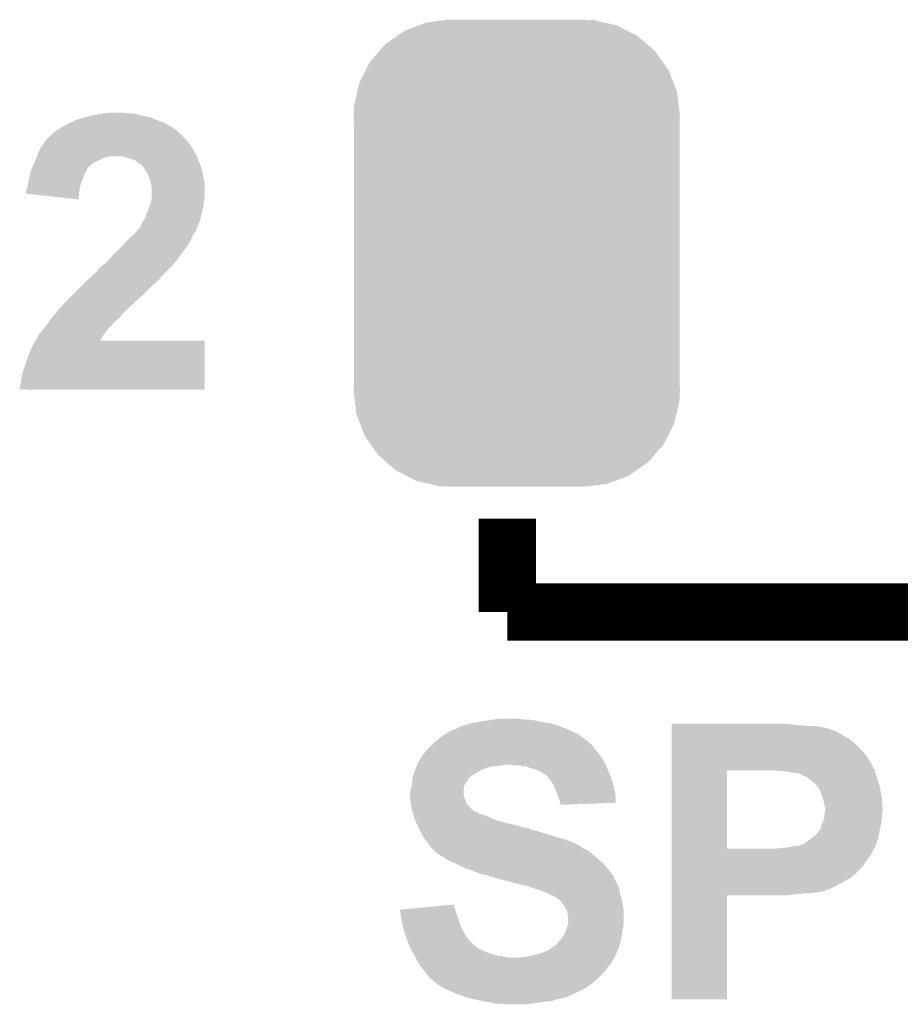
# Model space of a CAD drawing. Extents: x -1.3 to 24.2, y -3.9 to 39.2.
# Tile 15 of 37: x 7.7 to 10.8, y 9.9 to 13.4. Entities that reach past the tile are written whole.
import ezdxf

# ---------------------------------------------------------------- set-up
doc = ezdxf.new("R2010")
doc.units = 0
doc.layers.get('0').update_dxf_attribs({"linetype": 'CONTINUOUS'})
doc.layers.add('RTC_25_CLICK_V101_GTO', color=9, linetype='CONTINUOUS')
doc.layers.add('RTC_25_CLICK_V101_GTS', color=11, linetype='CONTINUOUS')

# ---------------------------------------------------------------- blocks, each defined once
blk = doc.blocks.new('CUSTOM_58')
for points in [[(-0.397192, 0.787482), (-0.346778, 0.80667), (0.391686, 0.787482), (0.353772, 0.80667)], [(-0.346778, 0.80667), (-0.319758, 0.816954), (0.353772, 0.80667), (0.308544, 0.816954)], [(-0.319758, 0.816954), (-0.25199, 0.82504), (0.308544, 0.816954), (0.27298, 0.82504)], [(-0.25199, 0.82504), (-0.23749, 0.82677), (0.27298, 0.82504), (0.23749, 0.82677)], [(-0.465166, 0.74011), (-0.423346, 0.769256), (0.461368, 0.74011), (0.427696, 0.769256)], [(-0.423346, 0.769256), (-0.397192, 0.787482), (0.427696, 0.769256), (0.391686, 0.787482)], [(-0.48704, 0.715032), (-0.465166, 0.74011), (0.49034, 0.715032), (0.461368, 0.74011)], [(-0.519626, 0.67767), (-0.48704, 0.715032), (0.516586, 0.67767), (0.49034, 0.715032)], [(-0.535174, 0.647234), (-0.519626, 0.67767), (0.537964, 0.647234), (0.516586, 0.67767)], [(-0.557316, 0.603886), (-0.535174, 0.647234), (0.55465, 0.603886), (0.537964, 0.647234)], [(-0.565176, 0.569912), (-0.557316, 0.603886), (0.567726, 0.569912), (0.55465, 0.603886)], [(-0.575988, 0.523164), (-0.565176, 0.569912), (0.573482, 0.523164), (0.567726, 0.569912)], [(-0.57785, 0.48768), (-0.575988, 0.523164), (0.57785, 0.48768), (0.573482, 0.523164)], [(-0.57658, 0.458364), (-0.57785, 0.48768), (0.57658, 0.458364), (0.57785, 0.48768)], [(-0.57658, 0.45836), (-0.57658, 0.458364), (0.57658, 0.45836), (0.57658, 0.458364)], [(-0.57658, -0.45836), (-0.57658, 0.45836), (0.57658, -0.45836), (0.57658, 0.45836)], [(-0.57785, -0.48768), (-0.576582, -0.458364), (0.57785, -0.48768), (0.57658, -0.458364)], [(-0.57348, -0.523164), (-0.57785, -0.48768), (0.575988, -0.523164), (0.57785, -0.48768)], [(-0.576582, -0.458364), (-0.57658, -0.45836), (0.57658, -0.458364), (0.57658, -0.45836)], [(-0.567726, -0.569912), (-0.57348, -0.523164), (0.565174, -0.569912), (0.575988, -0.523164)], [(-0.554648, -0.603886), (-0.567726, -0.569912), (0.557316, -0.603886), (0.565174, -0.569912)], [(-0.537964, -0.647234), (-0.554648, -0.603886), (0.535172, -0.647234), (0.557316, -0.603886)], [(-0.516584, -0.67767), (-0.537964, -0.647234), (0.519626, -0.67767), (0.535172, -0.647234)], [(-0.49034, -0.715032), (-0.516584, -0.67767), (0.487038, -0.715032), (0.519626, -0.67767)], [(-0.461366, -0.74011), (-0.49034, -0.715032), (0.465166, -0.74011), (0.487038, -0.715032)], [(-0.427696, -0.769256), (-0.461366, -0.74011), (0.423344, -0.769256), (0.465166, -0.74011)], [(-0.391684, -0.787482), (-0.427696, -0.769256), (0.397192, -0.787482), (0.423344, -0.769256)], [(-0.353772, -0.80667), (-0.391684, -0.787482), (0.346776, -0.80667), (0.397192, -0.787482)], [(-0.308542, -0.816954), (-0.353772, -0.80667), (0.319758, -0.816954), (0.346776, -0.80667)], [(-0.27298, -0.82504), (-0.308542, -0.816954), (0.251988, -0.82504), (0.319758, -0.816954)], [(-0.23749, -0.82677), (-0.27298, -0.82504), (0.23749, -0.82677), (0.251988, -0.82504)]]:
    blk.add_solid(points)

msp = doc.modelspace()

# ---------------------------------------------------------------- linework, layer by layer
at = {"layer": 'RTC_25_CLICK_V101_GTO', "const_width": 0.2032}
for points in [[(9.398, 11.303), (9.398, 11.6332)], [(9.398, 11.303), (11.176, 11.303)]]:
    msp.add_lwpolyline(points, dxfattribs=at)
at = {"layer": 'RTC_25_CLICK_V101_GTO'}
for points in [[(7.85622, 13.03782), (7.871462, 13.045442), (8.17372, 13.03782), (8.154664, 13.045442)], [(7.871462, 13.045442), (7.89812, 13.053058), (8.154664, 13.045442), (8.135622, 13.053058)], [(7.89812, 13.053058), (7.9248, 13.06068), (8.135622, 13.053058), (8.100058, 13.06068)], [(7.9248, 13.06068), (7.955278, 13.06576), (8.100058, 13.06068), (8.082282, 13.06576)], [(7.955278, 13.06576), (7.970518, 13.0683), (8.082282, 13.06576), (8.067042, 13.0683)], [(7.970518, 13.0683), (7.993382, 13.07084), (8.051802, 13.0683), (8.039098, 13.07084)], [(7.782562, 12.9921), (7.795266, 13.0048), (8.242306, 12.9921), (8.229602, 13.0048)], [(7.795266, 13.0048), (7.797806, 13.004806), (8.229602, 13.0048), (8.229596, 13.004806)], [(7.797806, 13.004806), (7.800338, 13.007338), (8.229596, 13.004806), (8.227062, 13.007338)], [(7.800338, 13.007338), (7.800344, 13.007342), (8.227062, 13.007338), (8.227058, 13.007342)], [(7.800344, 13.007342), (7.805422, 13.009882), (8.227058, 13.007342), (8.223502, 13.009882)], [(7.805422, 13.009882), (7.820662, 13.02004), (8.223502, 13.009882), (8.209282, 13.02004)], [(7.820662, 13.02004), (7.830818, 13.02512), (8.209282, 13.02004), (8.200392, 13.02512)], [(7.830818, 13.02512), (7.839284, 13.0302), (8.200392, 13.02512), (8.191502, 13.0302)], [(7.839284, 13.0302), (7.843518, 13.03274), (8.191502, 13.0302), (8.185576, 13.03274)], [(7.843518, 13.03274), (7.85622, 13.03782), (8.185576, 13.03274), (8.17372, 13.03782)], [(7.749176, 12.951458), (7.76369, 12.971778), (8.277862, 12.951458), (8.26262, 12.971778)], [(7.76369, 12.971778), (7.767322, 12.976862), (8.26262, 12.971778), (8.257538, 12.976862)], [(7.767322, 12.976862), (7.77494, 12.98448), (8.257538, 12.976862), (8.249922, 12.98448)], [(7.77494, 12.98448), (7.780018, 12.989556), (8.249922, 12.98448), (8.247382, 12.989556)], [(7.780018, 12.989556), (7.782556, 12.992094), (8.247382, 12.989556), (8.244846, 12.992094)], [(7.782556, 12.992094), (7.782562, 12.9921), (8.244846, 12.992094), (8.242306, 12.9921)], [(7.73176, 12.9159), (7.740904, 12.93876), (8.29795, 12.9159), (8.28548, 12.93876)], [(7.740904, 12.93876), (7.741922, 12.941302), (8.28548, 12.93876), (8.283956, 12.941302)], [(7.741922, 12.941302), (7.749176, 12.951458), (8.283956, 12.941302), (8.277862, 12.951458)], [(7.722324, 12.89304), (7.72668, 12.9032), (7.932422, 12.89304), (7.95274, 12.9032)], [(7.72668, 12.9032), (7.728712, 12.90828), (7.95274, 12.9032), (7.9629, 12.90828)], [(7.728712, 12.90828), (7.730742, 12.913358), (7.9629, 12.90828), (7.97814, 12.913358)], [(7.730742, 12.913358), (7.73176, 12.9159), (7.97814, 12.913358), (7.990838, 12.9159)], [(8.0518, 12.91082), (8.034018, 12.9159), (8.30072, 12.91082), (8.29795, 12.9159)], [(8.082276, 12.90066), (8.0518, 12.91082), (8.304628, 12.90066), (8.30072, 12.91082)], [(8.0899, 12.893042), (8.082276, 12.90066), (8.30756, 12.893042), (8.304628, 12.90066)], [(7.707084, 12.8524), (7.710714, 12.865102), (7.8994, 12.8524), (7.90702, 12.865102)], [(7.710714, 12.865102), (7.71144, 12.867642), (7.90702, 12.865102), (7.90829, 12.867642)], [(7.71144, 12.867642), (7.714702, 12.875256), (7.90829, 12.867642), (7.912098, 12.875256)], [(7.714702, 12.875256), (7.716882, 12.880342), (7.912098, 12.875256), (7.917182, 12.880342)], [(7.716882, 12.880342), (7.722324, 12.89304), (7.917182, 12.880342), (7.932422, 12.89304)], [(8.100054, 12.887962), (8.0899, 12.893042), (8.309514, 12.887962), (8.30756, 12.893042)], [(8.102594, 12.882894), (8.100054, 12.887962), (8.311462, 12.882894), (8.309514, 12.887962)], [(8.10513, 12.88288), (8.102594, 12.882894), (8.311468, 12.88288), (8.311462, 12.882894)], [(8.108518, 12.877802), (8.10513, 12.88288), (8.31342, 12.877802), (8.311468, 12.88288)], [(8.12038, 12.860018), (8.108518, 12.877802), (8.3185, 12.860018), (8.31342, 12.877802)], [(7.698742, 12.819382), (7.70382, 12.83462), (7.887652, 12.819382), (7.893366, 12.83462)], [(7.70382, 12.83462), (7.704242, 12.83716), (7.893366, 12.83462), (7.89432, 12.83716)], [(7.704242, 12.83716), (7.70636, 12.849862), (7.89432, 12.83716), (7.898554, 12.849862)], [(7.70636, 12.849862), (7.707084, 12.8524), (7.898554, 12.849862), (7.8994, 12.8524)], [(8.125458, 12.852404), (8.12038, 12.860018), (8.319452, 12.852404), (8.3185, 12.860018)], [(8.129694, 12.8397), (8.125458, 12.852404), (8.32104, 12.8397), (8.319452, 12.852404)], [(8.135618, 12.821922), (8.129694, 12.8397), (8.325486, 12.821922), (8.32104, 12.8397)], [(7.69366, 12.79144), (7.693662, 12.796524), (7.88162, 12.79144), (7.882636, 12.796524)], [(7.693662, 12.796524), (7.69874, 12.806684), (7.882636, 12.796524), (7.884668, 12.806684)], [(7.69874, 12.816838), (7.698742, 12.819382), (7.8867, 12.816838), (7.887652, 12.819382)], [(7.69874, 12.806684), (7.69874, 12.816838), (7.884668, 12.806684), (7.8867, 12.816838)], [(8.136044, 12.819378), (8.135618, 12.821922), (8.32612, 12.819378), (8.325486, 12.821922)], [(8.13816, 12.806682), (8.136044, 12.819378), (8.32612, 12.806682), (8.32612, 12.819378)], [(8.13816, 12.773658), (8.13816, 12.806682), (8.32612, 12.773658), (8.32612, 12.806682)], [(7.69366, 12.78384), (7.69366, 12.79144), (7.880922, 12.78384), (7.88162, 12.79144)], [(7.879058, 12.763502), (7.69366, 12.78384), (7.879058, 12.763502), (7.880922, 12.78384)], [(8.136706, 12.75842), (8.13816, 12.763502), (8.32358, 12.75842), (8.324426, 12.763502)], [(8.13816, 12.763502), (8.13816, 12.773658), (8.324426, 12.763502), (8.32612, 12.773658)], [(8.122194, 12.71778), (8.12546, 12.7254), (8.31596, 12.71778), (8.317864, 12.7254)], [(8.12546, 12.7254), (8.13022, 12.7381), (8.317864, 12.7254), (8.32104, 12.7381)], [(8.13022, 12.7381), (8.133078, 12.745718), (8.32104, 12.7381), (8.321992, 12.745718)], [(8.133078, 12.745718), (8.136706, 12.75842), (8.321992, 12.745718), (8.32358, 12.75842)], [(8.10514, 12.68222), (8.11276, 12.692382), (8.306642, 12.68222), (8.31003, 12.692382)], [(8.11276, 12.692382), (8.113606, 12.69492), (8.31003, 12.692382), (8.310878, 12.69492)], [(8.113606, 12.69492), (8.11784, 12.707618), (8.310878, 12.69492), (8.3137, 12.707618)], [(8.11784, 12.707618), (8.122194, 12.71778), (8.3137, 12.707618), (8.31596, 12.71778)], [(8.08482, 12.65174), (8.094978, 12.6619), (8.294114, 12.65174), (8.29818, 12.6619)], [(8.094978, 12.6619), (8.094982, 12.661904), (8.29818, 12.6619), (8.29818, 12.661904)], [(8.094982, 12.661904), (8.098786, 12.669516), (8.29818, 12.661904), (8.30072, 12.669516)], [(8.098786, 12.669516), (8.100056, 12.672058), (8.30072, 12.669516), (8.303256, 12.672058)], [(8.100056, 12.672058), (8.10006, 12.672064), (8.303256, 12.672058), (8.303258, 12.672064)], [(8.10006, 12.672064), (8.100064, 12.674606), (8.303258, 12.672064), (8.304104, 12.674606)], [(8.100064, 12.674606), (8.10514, 12.68222), (8.304104, 12.674606), (8.306642, 12.68222)], [(8.050414, 12.61618), (8.061962, 12.628882), (8.275318, 12.61618), (8.280762, 12.628882)], [(8.061962, 12.628882), (8.068308, 12.63396), (8.280762, 12.628882), (8.28294, 12.63396)], [(8.068308, 12.63396), (8.074662, 12.639042), (8.28294, 12.63396), (8.286326, 12.639042)], [(8.074662, 12.639042), (8.082786, 12.649198), (8.286326, 12.639042), (8.293098, 12.649198)], [(8.082786, 12.649198), (8.08482, 12.65174), (8.293098, 12.649198), (8.294114, 12.65174)], [(8.00862, 12.573), (8.03148, 12.59586), (8.24484, 12.573), (8.26262, 12.59586)], [(8.03148, 12.59586), (8.03656, 12.60094), (8.26262, 12.59586), (8.265794, 12.60094)], [(8.03656, 12.60094), (8.050414, 12.61618), (8.265794, 12.60094), (8.275318, 12.61618)], [(7.983726, 12.547598), (7.98576, 12.55014), (8.227058, 12.547598), (8.228836, 12.55014)], [(7.98576, 12.55014), (8.00862, 12.573), (8.228836, 12.55014), (8.24484, 12.573)], [(7.945126, 12.512046), (7.9629, 12.52982), (8.194044, 12.512046), (8.211818, 12.52982)], [(7.9629, 12.52982), (7.962902, 12.529822), (8.211818, 12.52982), (8.211818, 12.529822)], [(7.962902, 12.529822), (7.975602, 12.537444), (8.211818, 12.529822), (8.217538, 12.537444)], [(7.975602, 12.537444), (7.977628, 12.539978), (8.217538, 12.537444), (8.21944, 12.539978)], [(7.977628, 12.539978), (7.983726, 12.547598), (8.21944, 12.539978), (8.227058, 12.547598)], [(7.909558, 12.47648), (7.91718, 12.4841), (8.16102, 12.47648), (8.167792, 12.4841)], [(7.91718, 12.4841), (7.93394, 12.49934), (8.167792, 12.4841), (8.18134, 12.49934)], [(7.93394, 12.49934), (7.94512, 12.509506), (8.18134, 12.49934), (8.191504, 12.509506)], [(7.94512, 12.509506), (7.945126, 12.512046), (8.191504, 12.509506), (8.194044, 12.512046)], [(7.853678, 12.4206), (7.886698, 12.45362), (8.102594, 12.4206), (8.13562, 12.45362)], [(7.886698, 12.45362), (7.909558, 12.47648), (8.13562, 12.45362), (8.16102, 12.47648)], [(7.843516, 12.410438), (7.848598, 12.41552), (8.089898, 12.410438), (8.097516, 12.41552)], [(7.848598, 12.41552), (7.853664, 12.420586), (8.097516, 12.41552), (8.100054, 12.420586)], [(7.853664, 12.420586), (7.853678, 12.4206), (8.100054, 12.420586), (8.102594, 12.4206)], [(7.80796, 12.37234), (7.814628, 12.379962), (8.049258, 12.37234), (8.05688, 12.379962)], [(7.814628, 12.379962), (7.825738, 12.39266), (8.05688, 12.379962), (8.071696, 12.39266)], [(7.825738, 12.39266), (7.828278, 12.3952), (8.071696, 12.39266), (8.07466, 12.3952)], [(7.828278, 12.3952), (7.843516, 12.410438), (8.07466, 12.3952), (8.089898, 12.410438)], [(7.78002, 12.33932), (7.782134, 12.341858), (8.018358, 12.33932), (8.02132, 12.341858)], [(7.782134, 12.341858), (7.79272, 12.35456), (8.02132, 12.341858), (8.032432, 12.35456)], [(7.79272, 12.35456), (7.79925, 12.36218), (8.032432, 12.35456), (8.0391, 12.36218)], [(7.79925, 12.36218), (7.80796, 12.37234), (8.0391, 12.36218), (8.049258, 12.37234)], [(7.753982, 12.303758), (7.7597, 12.31138), (7.983218, 12.303758), (7.9883, 12.31138)], [(7.7597, 12.31138), (7.761726, 12.313914), (7.9883, 12.31138), (7.990834, 12.313914)], [(7.761726, 12.313914), (7.761732, 12.31392), (7.990834, 12.313914), (7.993374, 12.31392)], [(7.761732, 12.31392), (7.765794, 12.318998), (7.993374, 12.31392), (7.998458, 12.318998)], [(7.765794, 12.318998), (7.76986, 12.32408), (7.998458, 12.318998), (8.001846, 12.32408)], [(7.76986, 12.32408), (7.771552, 12.326618), (8.001846, 12.32408), (8.00354, 12.326618)], [(7.771552, 12.326618), (7.78002, 12.33932), (8.00354, 12.326618), (8.018358, 12.33932)], [(7.72689, 12.26312), (7.7343, 12.275824), (7.955318, 12.26312), (7.962548, 12.275824)], [(7.7343, 12.275824), (7.734306, 12.278366), (7.962548, 12.275824), (7.963994, 12.278366)], [(7.734306, 12.278366), (7.736838, 12.2809), (7.963994, 12.278366), (7.965438, 12.2809)], [(7.736838, 12.2809), (7.736842, 12.280904), (7.965438, 12.2809), (7.96544, 12.280904)], [(7.736842, 12.280904), (7.739382, 12.28598), (7.96544, 12.280904), (7.969066, 12.28598)], [(7.739382, 12.28598), (7.74446, 12.291062), (7.969066, 12.28598), (7.972696, 12.291062)], [(7.74446, 12.291062), (7.750174, 12.29868), (7.972696, 12.291062), (7.97814, 12.29868)], [(7.750174, 12.29868), (7.753982, 12.303758), (7.97814, 12.29868), (7.983218, 12.303758)], [(7.70128, 12.209778), (7.71652, 12.24534), (8.326112, 12.209778), (8.326116, 12.24534)], [(7.71652, 12.24534), (7.726876, 12.263098), (8.326116, 12.24534), (8.32612, 12.263098)], [(7.726876, 12.263098), (7.72689, 12.26312), (8.32612, 12.263098), (7.955318, 12.26312)], [(7.69112, 12.1793), (7.70128, 12.209778), (8.326108, 12.1793), (8.326112, 12.209778)], [(7.680962, 12.15136), (7.69112, 12.1793), (8.326104, 12.15136), (8.326108, 12.1793)], [(7.67588, 12.125962), (7.680962, 12.15136), (8.326102, 12.125962), (8.326104, 12.15136)], [(7.670802, 12.095484), (7.67334, 12.100564), (8.326098, 12.095484), (8.326098, 12.100564)], [(7.67334, 12.100564), (7.673342, 12.108182), (8.326098, 12.100564), (8.3261, 12.108182)], [(7.673342, 12.108182), (7.67588, 12.115804), (8.3261, 12.108182), (8.3261, 12.115804)], [(7.67588, 12.115804), (7.67588, 12.125962), (8.3261, 12.115804), (8.326102, 12.125962)], [(7.6708, 12.090422), (7.670802, 12.095484), (8.326098, 12.090422), (8.326098, 12.095484)], [(8.326098, 12.0904), (7.6708, 12.090422), (8.326098, 12.0904), (8.326098, 12.090422)], [(9.271002, 10.9093), (9.29894, 10.91438), (9.542774, 10.9093), (9.5123, 10.91438)], [(9.29894, 10.91438), (9.33196, 10.91946), (9.5123, 10.91438), (9.49198, 10.91946)], [(9.33196, 10.91946), (9.34974, 10.922), (9.49198, 10.91946), (9.47166, 10.922)], [(9.34974, 10.922), (9.367522, 10.92454), (9.453882, 10.922), (9.438638, 10.92454)], [(9.18718, 10.87628), (9.215124, 10.88898), (9.635488, 10.87628), (9.606914, 10.88898)], [(9.215124, 10.88898), (9.217666, 10.888986), (9.606914, 10.88898), (9.6069, 10.888986)], [(9.217666, 10.888986), (9.2202, 10.89152), (9.6069, 10.888986), (9.601198, 10.89152)], [(9.2202, 10.89152), (9.220204, 10.891522), (9.601198, 10.89152), (9.601194, 10.891522)], [(9.220204, 10.891522), (9.230362, 10.8966), (9.601194, 10.891522), (9.58596, 10.8966)], [(9.230362, 10.8966), (9.237982, 10.89914), (9.58596, 10.8966), (9.57834, 10.89914)], [(9.237982, 10.89914), (9.245602, 10.90168), (9.57834, 10.89914), (9.571566, 10.90168)], [(9.245602, 10.90168), (9.258302, 10.904222), (9.571566, 10.90168), (9.564786, 10.904222)], [(9.258302, 10.904222), (9.264644, 10.906758), (9.564786, 10.904222), (9.558022, 10.906758)], [(9.264644, 10.906758), (9.271002, 10.9093), (9.558022, 10.906758), (9.542774, 10.9093)], [(9.97968, 10.90168), (9.979682, 10.90676), (10.42924, 10.90168), (10.39114, 10.90676)], [(9.97968, 10.89914), (9.97968, 10.90168), (10.469878, 10.89914), (10.42924, 10.90168)], [(9.97968, 10.8966), (9.97968, 10.89914), (10.5029, 10.8966), (10.48512, 10.89914)], [(9.97968, 10.89406), (9.97968, 10.8966), (10.51814, 10.89406), (10.5029, 10.8966)], [(9.97968, 10.89152), (9.97968, 10.89406), (10.528302, 10.89152), (10.51814, 10.89406)], [(9.97968, 10.891514), (9.97968, 10.89152), (10.530846, 10.891514), (10.528302, 10.89152)], [(9.97968, 10.88898), (9.97968, 10.891514), (10.533386, 10.88898), (10.530846, 10.891514)], [(9.97968, 10.888978), (9.97968, 10.88898), (10.535922, 10.888978), (10.533386, 10.88898)], [(9.97968, 10.88136), (9.97968, 10.888978), (10.558782, 10.88136), (10.535922, 10.888978)], [(9.97968, 10.8712), (9.97968, 10.88136), (10.57656, 10.8712), (10.558782, 10.88136)], [(9.13638, 10.838178), (9.141456, 10.843254), (9.687566, 10.838178), (9.685022, 10.843254)], [(9.141456, 10.843254), (9.141462, 10.84326), (9.685022, 10.843254), (9.685016, 10.84326)], [(9.141462, 10.84326), (9.161054, 10.8585), (9.685016, 10.84326), (9.6647, 10.8585)], [(9.161054, 10.8585), (9.16432, 10.86104), (9.6647, 10.8585), (9.661144, 10.86104)], [(9.16432, 10.86104), (9.179556, 10.871198), (9.661144, 10.86104), (9.646922, 10.871198)], [(9.179556, 10.871198), (9.18718, 10.87628), (9.646922, 10.871198), (9.635488, 10.87628)], [(9.97968, 10.8585), (9.97968, 10.8712), (10.59942, 10.8585), (10.57656, 10.8712)], [(9.97968, 10.843258), (9.97968, 10.8585), (10.622282, 10.843258), (10.59942, 10.8585)], [(9.97968, 10.8204), (9.97968, 10.843258), (10.64514, 10.8204), (10.622282, 10.843258)], [(9.10336, 10.802622), (9.109076, 10.81024), (9.72058, 10.802622), (9.712962, 10.81024)], [(9.109076, 10.81024), (9.110982, 10.81278), (9.712962, 10.81024), (9.711058, 10.81278)], [(9.110982, 10.81278), (9.12876, 10.830558), (9.711058, 10.81278), (9.69772, 10.830558)], [(9.12876, 10.830558), (9.13384, 10.835638), (9.69772, 10.830558), (9.69264, 10.835638)], [(9.13384, 10.835638), (9.13638, 10.838178), (9.69264, 10.835638), (9.687566, 10.838178)], [(9.979678, 10.795), (9.97968, 10.8204), (10.668, 10.795), (10.64514, 10.8204)], [(9.083544, 10.772138), (9.092688, 10.78738), (9.7409, 10.772138), (9.730738, 10.78738)], [(9.092688, 10.78738), (9.09574, 10.792464), (9.730738, 10.78738), (9.72769, 10.792464)], [(9.09574, 10.792464), (9.095746, 10.795006), (9.72769, 10.792464), (9.726166, 10.795006)], [(9.095746, 10.795006), (9.100816, 10.800078), (9.726166, 10.795006), (9.723122, 10.800078)], [(9.100816, 10.800078), (9.10336, 10.802622), (9.723122, 10.800078), (9.72058, 10.802622)], [(9.979678, 10.792456), (9.979678, 10.795), (10.670542, 10.792456), (10.668, 10.795)], [(9.979678, 10.782298), (9.979678, 10.792456), (10.675622, 10.782298), (10.670542, 10.792456)], [(9.979678, 10.767058), (9.979678, 10.782298), (10.68578, 10.767058), (10.675622, 10.782298)], [(9.068646, 10.73658), (9.07034, 10.74166), (9.293862, 10.73658), (9.30402, 10.74166)], [(9.07034, 10.74166), (9.07237, 10.74674), (9.30402, 10.74166), (9.31418, 10.74674)], [(9.07237, 10.74674), (9.075418, 10.754358), (9.31418, 10.74674), (9.337038, 10.754358)], [(9.075418, 10.754358), (9.07745, 10.75944), (9.337038, 10.754358), (9.37768, 10.75944)], [(9.07745, 10.75944), (9.078466, 10.76198), (9.37768, 10.75944), (9.392918, 10.76198)], [(9.078466, 10.76198), (9.0805, 10.767062), (9.74598, 10.76198), (9.74344, 10.767062)], [(9.0805, 10.767062), (9.083544, 10.772138), (9.74344, 10.767062), (9.7409, 10.772138)], [(9.4361, 10.75944), (9.405622, 10.76198), (9.74725, 10.75944), (9.74598, 10.76198)], [(9.461498, 10.7569), (9.4361, 10.75944), (9.74852, 10.7569), (9.74725, 10.75944)], [(9.48182, 10.74928), (9.461498, 10.7569), (9.751378, 10.74928), (9.74852, 10.7569)], [(9.4996, 10.744202), (9.48182, 10.74928), (9.753282, 10.744202), (9.751378, 10.74928)], [(9.5123, 10.73912), (9.4996, 10.744202), (9.755188, 10.73912), (9.753282, 10.744202)], [(9.51738, 10.73658), (9.5123, 10.73912), (9.75614, 10.73658), (9.755188, 10.73912)], [(9.979672, 10.464822), (9.979678, 10.74164), (10.17524, 10.464822), (10.175242, 10.74164)], [(9.979678, 10.756902), (9.979678, 10.767058), (10.69086, 10.756902), (10.68578, 10.767058)], [(9.979678, 10.7442), (9.979678, 10.756902), (10.698482, 10.7442), (10.69086, 10.756902)], [(9.979678, 10.74166), (9.979678, 10.7442), (10.699176, 10.74166), (10.698482, 10.7442)], [(9.979678, 10.74164), (9.979678, 10.74166), (10.175242, 10.74164), (10.32256, 10.74166)], [(10.360662, 10.73912), (10.347962, 10.74166), (10.699868, 10.73912), (10.699176, 10.74166)], [(10.393682, 10.73658), (10.380982, 10.73912), (10.70056, 10.73658), (10.699868, 10.73912)], [(9.060744, 10.70102), (9.062438, 10.71626), (9.25322, 10.70102), (9.26338, 10.71626)], [(9.062438, 10.71626), (9.062722, 10.718802), (9.26338, 10.71626), (9.265922, 10.718802)], [(9.062722, 10.718802), (9.064412, 10.723874), (9.265922, 10.718802), (9.270994, 10.723874)], [(9.064412, 10.723874), (9.064414, 10.72388), (9.270994, 10.723874), (9.273536, 10.72388)], [(9.064414, 10.72388), (9.068646, 10.73658), (9.273536, 10.72388), (9.293862, 10.73658)], [(9.522456, 10.734042), (9.51738, 10.73658), (9.757228, 10.734042), (9.75614, 10.73658)], [(9.527534, 10.728966), (9.522456, 10.734042), (9.759404, 10.728966), (9.757228, 10.734042)], [(9.530074, 10.72896), (9.527534, 10.728966), (9.759406, 10.72896), (9.759404, 10.728966)], [(9.54024, 10.7188), (9.530074, 10.72896), (9.76376, 10.7188), (9.759406, 10.72896)], [(9.545318, 10.713722), (9.54024, 10.7188), (9.765666, 10.713722), (9.76376, 10.7188)], [(9.556206, 10.698478), (9.545318, 10.713722), (9.77138, 10.698478), (9.765666, 10.713722)], [(10.403844, 10.736578), (10.393682, 10.73658), (10.700562, 10.736578), (10.70056, 10.73658)], [(10.408924, 10.73404), (10.403844, 10.736578), (10.701254, 10.73404), (10.700562, 10.736578)], [(10.429242, 10.731498), (10.41146, 10.73404), (10.701946, 10.731498), (10.701254, 10.73404)], [(10.44448, 10.72388), (10.429242, 10.731498), (10.704024, 10.72388), (10.701946, 10.731498)], [(10.45718, 10.718798), (10.44448, 10.72388), (10.705408, 10.718798), (10.704024, 10.72388)], [(10.460354, 10.71626), (10.45718, 10.718798), (10.7061, 10.71626), (10.705408, 10.718798)], [(10.46988, 10.70864), (10.460354, 10.71626), (10.70864, 10.70864), (10.7061, 10.71626)], [(10.477502, 10.703558), (10.46988, 10.70864), (10.710334, 10.703558), (10.70864, 10.70864)], [(10.490202, 10.690858), (10.477502, 10.703558), (10.714568, 10.690858), (10.710334, 10.703558)], [(9.052562, 10.665464), (9.057636, 10.678158), (9.243062, 10.665464), (9.24306, 10.678158)], [(9.057636, 10.678158), (9.05764, 10.678164), (9.24306, 10.678158), (9.24306, 10.678164)], [(9.05764, 10.678164), (9.059452, 10.690858), (9.24306, 10.678164), (9.245598, 10.690858)], [(9.059452, 10.690858), (9.06018, 10.69594), (9.245598, 10.690858), (9.249408, 10.69594)], [(9.06018, 10.69594), (9.060744, 10.70102), (9.249408, 10.69594), (9.25322, 10.70102)], [(9.558018, 10.69594), (9.556206, 10.698478), (9.771944, 10.69594), (9.77138, 10.698478)], [(9.56564, 10.6807), (9.558018, 10.69594), (9.775332, 10.6807), (9.771944, 10.69594)], [(9.57326, 10.66038), (9.56564, 10.6807), (9.779848, 10.66038), (9.775332, 10.6807)], [(10.494266, 10.685778), (10.490202, 10.690858), (10.71626, 10.685778), (10.714568, 10.690858)], [(10.500362, 10.678158), (10.494266, 10.685778), (10.717786, 10.678158), (10.71626, 10.685778)], [(10.50798, 10.662918), (10.500362, 10.678158), (10.720834, 10.662918), (10.717786, 10.678158)], [(9.05256, 10.652762), (9.052562, 10.665464), (9.243062, 10.652762), (9.243062, 10.665464)], [(9.052562, 10.652758), (9.05256, 10.652762), (9.243062, 10.652758), (9.243062, 10.652762)], [(9.053408, 10.64514), (9.052562, 10.652758), (9.2456, 10.64514), (9.243062, 10.652758)], [(9.054536, 10.634978), (9.053408, 10.64514), (9.250682, 10.634978), (9.2456, 10.64514)], [(9.0551, 10.6299), (9.054536, 10.634978), (9.251952, 10.6299), (9.250682, 10.634978)], [(9.575802, 10.652758), (9.57326, 10.66038), (9.78154, 10.652758), (9.779848, 10.66038)], [(9.57834, 10.645138), (9.575802, 10.652758), (9.781532, 10.645138), (9.78154, 10.652758)], [(9.583418, 10.632442), (9.57834, 10.645138), (9.781522, 10.632442), (9.781532, 10.645138)], [(10.51306, 10.64768), (10.50798, 10.662918), (10.72388, 10.64768), (10.720834, 10.662918)], [(10.51814, 10.632438), (10.51306, 10.64768), (10.724834, 10.632438), (10.72388, 10.64768)], [(9.055736, 10.624816), (9.0551, 10.6299), (9.253222, 10.624816), (9.251952, 10.6299)], [(9.057006, 10.61466), (9.055736, 10.624816), (9.260842, 10.61466), (9.253222, 10.624816)], [(9.05764, 10.609582), (9.057006, 10.61466), (9.26592, 10.609582), (9.260842, 10.61466)], [(9.059092, 10.6045), (9.05764, 10.609582), (9.271, 10.6045), (9.26592, 10.609582)], [(9.060544, 10.59942), (9.059092, 10.6045), (9.278622, 10.59942), (9.271, 10.6045)], [(9.06127, 10.59688), (9.060544, 10.59942), (9.283702, 10.59688), (9.278622, 10.59942)], [(9.58469, 10.62736), (9.583418, 10.632442), (9.781518, 10.62736), (9.781522, 10.632442)], [(9.58596, 10.622282), (9.58469, 10.62736), (9.650818, 10.622282), (9.781518, 10.62736)], [(9.58596, 10.619762), (9.58596, 10.622282), (9.58596, 10.619762), (9.650818, 10.622282)], [(10.520682, 10.61974), (10.51814, 10.632438), (10.725628, 10.61974), (10.724834, 10.632438)], [(10.52322, 10.612116), (10.520682, 10.61974), (10.726104, 10.612116), (10.725628, 10.61974)], [(10.521526, 10.591798), (10.52322, 10.601958), (10.726418, 10.591798), (10.726418, 10.601958)], [(10.52322, 10.607042), (10.52322, 10.612116), (10.72642, 10.607042), (10.726104, 10.612116)], [(10.52322, 10.601958), (10.52322, 10.607042), (10.726418, 10.601958), (10.72642, 10.607042)], [(9.061996, 10.594336), (9.06127, 10.59688), (9.291322, 10.594336), (9.283702, 10.59688)], [(9.063446, 10.589258), (9.061996, 10.594336), (9.296406, 10.589258), (9.291322, 10.594336)], [(9.064172, 10.586718), (9.063446, 10.589258), (9.306562, 10.586718), (9.296406, 10.589258)], [(9.067074, 10.57656), (9.064172, 10.586718), (9.33196, 10.57656), (9.306562, 10.586718)], [(9.067798, 10.57402), (9.067074, 10.57656), (9.337042, 10.57402), (9.33196, 10.57656)], [(9.069976, 10.56894), (9.067798, 10.57402), (9.347202, 10.56894), (9.337042, 10.57402)], [(9.072152, 10.563862), (9.069976, 10.56894), (9.36244, 10.563862), (9.347202, 10.56894)], [(9.076508, 10.5537), (9.072152, 10.563862), (9.40308, 10.5537), (9.36244, 10.563862)], [(10.512552, 10.553702), (10.520678, 10.574016), (10.72134, 10.553702), (10.723878, 10.574016)], [(10.520678, 10.584176), (10.52068, 10.586718), (10.72388, 10.584176), (10.724726, 10.586718)], [(10.520678, 10.57402), (10.520678, 10.584176), (10.72388, 10.57402), (10.72388, 10.584176)], [(10.520678, 10.574016), (10.520678, 10.57402), (10.723878, 10.574016), (10.72388, 10.57402)], [(10.52068, 10.586718), (10.521526, 10.591798), (10.724726, 10.586718), (10.726418, 10.591798)], [(9.078686, 10.54862), (9.076508, 10.5537), (9.425938, 10.54862), (9.40308, 10.5537)], [(9.081952, 10.541), (9.078686, 10.54862), (9.451342, 10.541), (9.425938, 10.54862)], [(9.081952, 10.540998), (9.081952, 10.541), (9.453884, 10.540998), (9.451342, 10.541)], [(9.08304, 10.53846), (9.081952, 10.540998), (9.458964, 10.53846), (9.453884, 10.540998)], [(9.08304, 10.538458), (9.08304, 10.53846), (9.466582, 10.538458), (9.458964, 10.53846)], [(9.084426, 10.53592), (9.08304, 10.538458), (9.4742, 10.53592), (9.466582, 10.538458)], [(9.087196, 10.53084), (9.084426, 10.53592), (9.486902, 10.53084), (9.4742, 10.53592)], [(9.088584, 10.528298), (9.087196, 10.53084), (9.4996, 10.528298), (9.486902, 10.53084)], [(9.091354, 10.52322), (9.088584, 10.528298), (9.51484, 10.52322), (9.4996, 10.528298)], [(10.500356, 10.525754), (10.50036, 10.528286), (10.715334, 10.525754), (10.715794, 10.528286)], [(10.50036, 10.528286), (10.505432, 10.530838), (10.715794, 10.528286), (10.716258, 10.530838)], [(10.505432, 10.53084), (10.50798, 10.538462), (10.71626, 10.53084), (10.717952, 10.538462)], [(10.505432, 10.530838), (10.505432, 10.53084), (10.716258, 10.530838), (10.71626, 10.53084)], [(10.50798, 10.538462), (10.51052, 10.548618), (10.717952, 10.538462), (10.72021, 10.548618)], [(10.51052, 10.548618), (10.512552, 10.553702), (10.72021, 10.548618), (10.72134, 10.553702)], [(9.094124, 10.51814), (9.091354, 10.52322), (9.53262, 10.51814), (9.51484, 10.52322)], [(9.09828, 10.51052), (9.094124, 10.51814), (9.557386, 10.51052), (9.53262, 10.51814)], [(9.099804, 10.50798), (9.09828, 10.51052), (9.56564, 10.50798), (9.557386, 10.51052)], [(9.105898, 10.497822), (9.099804, 10.50798), (9.6012, 10.497822), (9.56564, 10.50798)], [(9.115426, 10.48512), (9.105898, 10.497822), (9.63422, 10.48512), (9.6012, 10.497822)], [(10.45972, 10.4902), (10.47665, 10.502898), (10.70737, 10.4902), (10.71118, 10.502898)], [(10.47665, 10.502898), (10.48004, 10.50544), (10.71118, 10.502898), (10.711642, 10.50544)], [(10.48004, 10.50544), (10.492738, 10.515598), (10.711642, 10.50544), (10.713488, 10.515598)], [(10.492738, 10.515598), (10.500356, 10.525754), (10.713488, 10.515598), (10.715334, 10.525754)], [(9.121142, 10.4775), (9.115426, 10.48512), (9.649458, 10.4775), (9.63422, 10.48512)], [(9.126858, 10.46988), (9.121142, 10.4775), (9.662164, 10.46988), (9.649458, 10.4775)], [(9.126874, 10.469858), (9.126858, 10.46988), (9.6647, 10.469858), (9.662164, 10.46988)], [(9.12876, 10.467342), (9.126874, 10.469858), (9.664714, 10.467342), (9.6647, 10.469858)], [(9.128768, 10.467334), (9.12876, 10.467342), (9.664714, 10.467334), (9.664714, 10.467342)], [(9.13384, 10.462262), (9.128768, 10.467334), (9.674856, 10.462262), (9.664714, 10.467334)], [(9.133844, 10.46226), (9.13384, 10.462262), (9.674858, 10.46226), (9.674856, 10.462262)], [(9.138914, 10.459722), (9.133844, 10.46226), (9.67909, 10.459722), (9.674858, 10.46226)], [(9.141458, 10.454644), (9.138914, 10.459722), (9.687554, 10.454644), (9.67909, 10.459722)], [(9.97967, 10.454634), (9.979672, 10.4648), (10.69086, 10.454634), (10.696506, 10.4648)], [(9.979672, 10.4648), (9.979672, 10.464822), (10.345422, 10.4648), (10.17524, 10.464822)], [(10.345422, 10.4648), (10.396218, 10.46988), (10.696506, 10.4648), (10.699328, 10.46988)], [(10.396218, 10.46988), (10.419078, 10.47496), (10.699328, 10.46988), (10.70215, 10.47496)], [(10.429236, 10.47496), (10.43685, 10.477498), (10.70215, 10.47496), (10.70356, 10.477498)], [(10.43685, 10.477498), (10.436856, 10.4775), (10.70356, 10.477498), (10.70356, 10.4775)], [(10.436856, 10.4775), (10.439394, 10.480034), (10.70356, 10.4775), (10.70432, 10.480034)], [(10.439394, 10.480034), (10.444476, 10.48004), (10.70432, 10.480034), (10.704322, 10.48004)], [(10.444476, 10.48004), (10.45972, 10.4902), (10.704322, 10.48004), (10.70737, 10.4902)], [(9.141464, 10.45464), (9.141458, 10.454644), (9.68756, 10.45464), (9.687554, 10.454644)], [(9.154162, 10.44448), (9.141464, 10.45464), (9.699752, 10.44448), (9.68756, 10.45464)], [(9.171942, 10.434318), (9.154162, 10.44448), (9.711948, 10.434318), (9.699752, 10.44448)], [(9.17956, 10.42924), (9.171942, 10.434318), (9.71804, 10.42924), (9.711948, 10.434318)], [(9.187178, 10.424162), (9.17956, 10.42924), (9.723844, 10.424162), (9.71804, 10.42924)], [(9.20496, 10.41654), (9.187178, 10.424162), (9.732556, 10.41654), (9.723844, 10.424162)], [(9.97967, 10.452094), (9.97967, 10.454634), (10.690856, 10.452094), (10.69086, 10.454634)], [(9.97967, 10.44448), (9.97967, 10.452094), (10.68578, 10.44448), (10.690856, 10.452094)], [(9.97967, 10.43432), (9.97967, 10.44448), (10.67816, 10.43432), (10.68578, 10.44448)], [(9.97967, 10.403838), (9.97967, 10.43432), (10.657838, 10.403838), (10.67816, 10.43432)], [(9.21512, 10.41146), (9.20496, 10.41654), (9.738362, 10.41146), (9.732556, 10.41654)], [(9.24052, 10.39876), (9.21512, 10.41146), (9.749476, 10.39876), (9.738362, 10.41146)], [(9.261852, 10.391142), (9.24052, 10.39876), (9.75614, 10.391142), (9.749476, 10.39876)], [(9.27608, 10.38606), (9.261852, 10.391142), (9.759952, 10.38606), (9.75614, 10.391142)], [(9.979668, 10.37336), (9.97967, 10.403838), (10.62736, 10.37336), (10.657838, 10.403838)], [(9.293862, 10.37844), (9.27608, 10.38606), (9.765666, 10.37844), (9.759952, 10.38606)], [(9.309098, 10.373362), (9.293862, 10.37844), (9.769474, 10.373362), (9.765666, 10.37844)], [(9.326876, 10.37082), (9.309098, 10.373362), (9.77138, 10.37082), (9.769474, 10.373362)], [(9.326882, 10.370818), (9.326876, 10.37082), (9.77138, 10.370818), (9.77138, 10.37082)], [(9.33958, 10.36574), (9.326882, 10.370818), (9.77392, 10.36574), (9.77138, 10.370818)], [(9.339588, 10.365738), (9.33958, 10.36574), (9.77392, 10.365738), (9.77392, 10.36574)], [(9.347202, 10.3632), (9.339588, 10.365738), (9.774766, 10.3632), (9.77392, 10.365738)], [(9.357358, 10.360662), (9.347202, 10.3632), (9.775612, 10.360662), (9.774766, 10.3632)], [(9.362436, 10.358122), (9.357358, 10.360662), (9.77646, 10.358122), (9.775612, 10.360662)], [(9.364978, 10.35812), (9.362436, 10.358122), (9.77646, 10.35812), (9.77646, 10.358122)], [(9.364988, 10.358118), (9.364978, 10.35812), (9.77646, 10.358118), (9.77646, 10.35812)], [(9.40562, 10.34796), (9.364988, 10.358118), (9.782556, 10.34796), (9.77646, 10.358118)], [(9.979668, 10.35812), (9.979668, 10.37336), (10.609574, 10.35812), (10.62736, 10.37336)], [(9.979668, 10.358116), (9.979668, 10.35812), (10.607034, 10.358116), (10.609574, 10.35812)], [(9.979668, 10.35304), (9.979668, 10.358116), (10.599418, 10.35304), (10.607034, 10.358116)], [(9.414518, 10.345418), (9.40562, 10.34796), (9.78408, 10.345418), (9.782556, 10.34796)], [(9.441178, 10.3378), (9.414518, 10.345418), (9.787346, 10.3378), (9.78408, 10.345418)], [(9.45642, 10.33526), (9.441178, 10.3378), (9.788434, 10.33526), (9.787346, 10.3378)], [(9.469118, 10.33272), (9.45642, 10.33526), (9.789522, 10.33272), (9.788434, 10.33526)], [(9.479278, 10.32764), (9.469118, 10.33272), (9.7917, 10.32764), (9.789522, 10.33272)], [(9.479286, 10.327638), (9.479278, 10.32764), (9.7917, 10.327638), (9.7917, 10.32764)], [(9.48944, 10.325098), (9.479286, 10.327638), (9.792266, 10.325098), (9.7917, 10.327638)], [(9.504682, 10.32002), (9.48944, 10.325098), (9.793394, 10.32002), (9.792266, 10.325098)], [(9.514838, 10.317482), (9.504682, 10.32002), (9.793958, 10.317482), (9.793394, 10.32002)], [(9.979668, 10.34796), (9.979668, 10.35304), (10.589262, 10.34796), (10.599418, 10.35304)], [(9.979668, 10.34034), (9.979668, 10.34796), (10.57656, 10.34034), (10.589262, 10.34796)], [(9.979668, 10.3251), (9.979668, 10.34034), (10.54608, 10.3251), (10.57656, 10.34034)], [(9.979668, 10.317482), (9.979668, 10.3251), (10.525762, 10.317482), (10.54608, 10.3251)], [(9.519916, 10.314942), (9.514838, 10.317482), (9.794522, 10.314942), (9.793958, 10.317482)], [(9.522456, 10.31494), (9.519916, 10.314942), (9.794524, 10.31494), (9.794522, 10.314942)], [(9.540238, 10.30732), (9.522456, 10.31494), (9.796216, 10.30732), (9.794524, 10.31494)], [(9.544468, 10.304782), (9.540238, 10.30732), (9.79678, 10.304782), (9.796216, 10.30732)], [(9.552938, 10.2997), (9.544468, 10.304782), (9.798306, 10.2997), (9.79678, 10.304782)], [(9.56564, 10.29462), (9.552938, 10.2997), (9.79983, 10.29462), (9.798306, 10.2997)], [(9.5758, 10.287), (9.56564, 10.29462), (9.802116, 10.287), (9.79983, 10.29462)], [(9.58342, 10.28192), (9.5758, 10.287), (9.80364, 10.28192), (9.802116, 10.287)], [(9.97966, 9.931422), (9.979668, 10.299678), (10.175218, 9.931422), (10.17524, 10.299678)], [(9.979668, 10.3124), (9.979668, 10.317482), (10.507978, 10.3124), (10.525762, 10.317482)], [(9.979668, 10.312398), (9.979668, 10.3124), (10.505436, 10.312398), (10.507978, 10.3124)], [(9.979668, 10.30986), (9.979668, 10.312398), (10.500356, 10.30986), (10.505436, 10.312398)], [(9.979668, 10.30732), (9.979668, 10.30986), (10.477498, 10.30732), (10.487658, 10.30986)], [(9.979668, 10.30478), (9.979668, 10.30732), (10.441938, 10.30478), (10.454638, 10.30732)], [(9.979668, 10.2997), (9.979668, 10.30478), (10.391138, 10.2997), (10.4267, 10.30478)], [(9.979668, 10.299678), (9.979668, 10.2997), (10.17524, 10.299678), (10.391138, 10.2997)], [(9.017022, 10.2489), (9.044236, 10.251438), (9.213308, 10.2489), (9.212582, 10.251438)], [(9.044236, 10.251438), (9.098688, 10.256516), (9.212582, 10.251438), (9.210042, 10.256516)], [(9.098688, 10.256516), (9.15316, 10.261596), (9.210042, 10.256516), (9.21004, 10.261596)], [(9.15316, 10.261596), (9.207506, 10.266664), (9.21004, 10.261596), (9.207506, 10.266664)], [(9.58596, 10.27938), (9.58342, 10.28192), (9.8044, 10.27938), (9.80364, 10.28192)], [(9.591034, 10.274306), (9.58596, 10.27938), (9.805246, 10.274306), (9.8044, 10.27938)], [(9.59104, 10.271764), (9.591034, 10.274306), (9.80567, 10.271764), (9.805246, 10.274306)], [(9.59866, 10.2616), (9.59104, 10.271764), (9.807364, 10.2616), (9.80567, 10.271764)], [(9.603738, 10.253982), (9.59866, 10.2616), (9.808634, 10.253982), (9.807364, 10.2616)], [(9.606282, 10.248898), (9.603738, 10.253982), (9.80948, 10.248898), (9.808634, 10.253982)], [(9.019552, 10.23366), (9.017022, 10.2489), (9.21766, 10.23366), (9.213308, 10.2489)], [(9.02208, 10.21842), (9.019552, 10.23366), (9.223376, 10.21842), (9.21766, 10.23366)], [(9.023004, 10.21334), (9.02208, 10.21842), (9.22528, 10.21334), (9.223376, 10.21842)], [(9.60882, 10.243822), (9.606282, 10.248898), (9.80948, 10.243822), (9.80948, 10.248898)], [(9.61136, 10.233662), (9.60882, 10.243822), (9.80948, 10.233662), (9.80948, 10.243822)], [(9.61136, 10.226044), (9.61136, 10.233662), (9.80948, 10.226044), (9.80948, 10.233662)], [(9.613898, 10.218422), (9.61136, 10.226044), (9.80948, 10.218422), (9.80948, 10.226044)], [(9.6139, 10.213342), (9.613898, 10.218422), (9.80948, 10.213342), (9.80948, 10.218422)], [(9.02716, 10.19048), (9.023004, 10.21334), (9.2329, 10.19048), (9.22528, 10.21334)], [(9.03478, 10.165082), (9.02716, 10.19048), (9.2456, 10.165082), (9.2329, 10.19048)], [(9.60628, 10.17778), (9.607972, 10.182858), (9.806214, 10.17778), (9.80694, 10.182858)], [(9.607972, 10.182858), (9.611358, 10.193018), (9.80694, 10.182858), (9.80948, 10.193018)], [(9.611358, 10.193018), (9.61136, 10.193022), (9.80948, 10.193018), (9.80948, 10.193022)], [(9.61136, 10.193022), (9.6139, 10.213342), (9.80948, 10.193022), (9.80948, 10.213342)], [(9.040876, 10.144758), (9.03478, 10.165082), (9.258302, 10.144758), (9.2456, 10.165082)], [(9.042398, 10.13968), (9.040876, 10.144758), (9.26338, 10.13968), (9.258302, 10.144758)], [(9.58342, 10.13968), (9.5885, 10.14476), (9.79932, 10.13968), (9.800334, 10.14476)], [(9.5885, 10.14476), (9.59866, 10.16), (9.800334, 10.14476), (9.803382, 10.16)], [(9.59866, 10.16), (9.600838, 10.165082), (9.803382, 10.16), (9.8044, 10.165082)], [(9.600838, 10.165082), (9.60628, 10.17778), (9.8044, 10.165082), (9.806214, 10.17778)], [(9.050302, 10.1219), (9.042398, 10.13968), (9.28116, 10.1219), (9.26338, 10.13968)], [(9.05256, 10.11682), (9.050302, 10.1219), (9.28878, 10.11682), (9.28116, 10.1219)], [(9.05637, 10.1092), (9.05256, 10.11682), (9.298942, 10.1092), (9.28878, 10.11682)], [(9.545322, 10.106662), (9.55243, 10.111738), (9.789392, 10.106662), (9.7917, 10.111738)], [(9.55243, 10.111738), (9.563104, 10.11936), (9.7917, 10.111738), (9.793778, 10.11936)], [(9.563104, 10.11936), (9.565646, 10.119366), (9.793778, 10.11936), (9.79378, 10.119366)], [(9.565646, 10.119366), (9.57326, 10.12698), (9.79378, 10.119366), (9.795856, 10.12698)], [(9.57326, 10.12698), (9.578342, 10.134602), (9.795856, 10.12698), (9.797934, 10.134602)], [(9.578342, 10.134602), (9.58342, 10.13968), (9.797934, 10.134602), (9.79932, 10.13968)], [(9.06018, 10.10158), (9.05637, 10.1092), (9.31672, 10.10158), (9.298942, 10.1092)], [(9.06272, 10.0965), (9.06018, 10.10158), (9.330268, 10.0965), (9.31672, 10.10158)], [(9.064172, 10.09396), (9.06272, 10.0965), (9.33704, 10.09396), (9.330268, 10.0965)], [(9.068526, 10.08634), (9.064172, 10.09396), (9.3599, 10.08634), (9.33704, 10.09396)], [(9.07143, 10.08126), (9.068526, 10.08634), (9.390378, 10.08126), (9.3599, 10.08634)], [(9.07288, 10.07872), (9.07143, 10.08126), (9.420858, 10.07872), (9.390378, 10.08126)], [(9.08304, 10.06094), (9.07288, 10.07872), (9.766528, 10.06094), (9.776228, 10.07872)], [(9.4361, 10.07872), (9.45388, 10.08126), (9.776228, 10.07872), (9.777614, 10.08126)], [(9.45388, 10.08126), (9.474198, 10.0838), (9.777614, 10.08126), (9.779, 10.0838)], [(9.474198, 10.0838), (9.497058, 10.08888), (9.779, 10.0838), (9.781308, 10.08888)], [(9.497058, 10.08888), (9.522462, 10.0965), (9.781308, 10.08888), (9.784772, 10.0965)], [(9.522462, 10.0965), (9.545322, 10.106662), (9.784772, 10.0965), (9.789392, 10.106662)], [(9.086088, 10.05586), (9.08304, 10.06094), (9.763758, 10.05586), (9.766528, 10.06094)], [(9.090658, 10.048242), (9.086088, 10.05586), (9.75614, 10.048242), (9.763758, 10.05586)], [(9.092692, 10.0457), (9.090658, 10.048242), (9.7536, 10.0457), (9.75614, 10.048242)], [(9.104886, 10.030458), (9.092692, 10.0457), (9.743438, 10.030458), (9.7536, 10.0457)], [(9.11098, 10.02284), (9.104886, 10.030458), (9.735818, 10.02284), (9.743438, 10.030458)], [(9.1186, 10.01268), (9.11098, 10.02284), (9.725658, 10.01268), (9.735818, 10.02284)], [(9.12368, 10.005064), (9.1186, 10.01268), (9.718042, 10.005064), (9.725658, 10.01268)], [(9.133826, 9.999986), (9.12368, 10.005064), (9.712964, 9.999986), (9.718042, 10.005064)], [(9.13384, 9.99745), (9.133826, 9.999986), (9.710428, 9.99745), (9.712964, 9.999986)], [(9.133854, 9.99744), (9.13384, 9.99745), (9.710418, 9.99744), (9.710428, 9.99745)], [(9.154162, 9.9822), (9.133854, 9.99744), (9.690824, 9.9822), (9.710418, 9.99744)], [(9.15823, 9.979658), (9.154162, 9.9822), (9.687558, 9.979658), (9.690824, 9.9822)], [(9.17448, 9.969502), (9.15823, 9.979658), (9.670628, 9.969502), (9.687558, 9.979658)], [(9.185914, 9.96442), (9.17448, 9.969502), (9.662158, 9.96442), (9.670628, 9.969502)], [(9.19734, 9.95934), (9.185914, 9.96442), (9.651152, 9.95934), (9.662158, 9.96442)], [(9.22274, 9.94918), (9.19734, 9.95934), (9.629144, 9.94918), (9.651152, 9.95934)], [(9.222746, 9.949178), (9.22274, 9.94918), (9.62914, 9.949178), (9.629144, 9.94918)], [(9.229512, 9.94664), (9.222746, 9.949178), (9.626594, 9.94664), (9.62914, 9.949178)], [(9.229524, 9.946636), (9.229512, 9.94664), (9.621514, 9.946636), (9.626594, 9.94664)], [(9.243056, 9.94156), (9.229524, 9.946636), (9.6139, 9.94156), (9.621514, 9.946636)], [(9.24306, 9.941558), (9.243056, 9.94156), (9.613892, 9.941558), (9.6139, 9.94156)], [(9.251518, 9.939022), (9.24306, 9.941558), (9.60628, 9.939022), (9.613892, 9.941558)], [(9.268462, 9.93394), (9.251518, 9.939022), (9.58596, 9.93394), (9.60628, 9.939022)], [(9.279902, 9.931398), (9.268462, 9.93394), (9.57326, 9.931398), (9.58596, 9.93394)], [(9.302752, 9.92632), (9.279902, 9.931398), (9.558018, 9.92632), (9.57326, 9.931398)], [(9.314182, 9.92378), (9.302752, 9.92632), (9.540238, 9.92378), (9.558018, 9.92632)], [(9.334498, 9.92124), (9.314182, 9.92378), (9.522458, 9.92124), (9.540238, 9.92378)], [(9.344658, 9.9187), (9.334498, 9.92124), (9.50468, 9.9187), (9.522458, 9.92124)], [(9.354818, 9.91616), (9.344658, 9.9187), (9.484358, 9.91616), (9.50468, 9.9187)], [(9.387838, 9.91362), (9.372598, 9.91616), (9.464038, 9.91362), (9.484358, 9.91616)], [(10.175218, 9.9314), (9.97966, 9.931422), (10.175218, 9.9314), (10.175218, 9.931422)]]:
    msp.add_solid(points, dxfattribs=at)

# ---------------------------------------------------------------- block references
at = {"layer": 'RTC_25_CLICK_V101_GTS'}
msp.add_blockref('CUSTOM_58', (9.43102, 12.573), dxfattribs=at)

doc.saveas('drawing.dxf')
